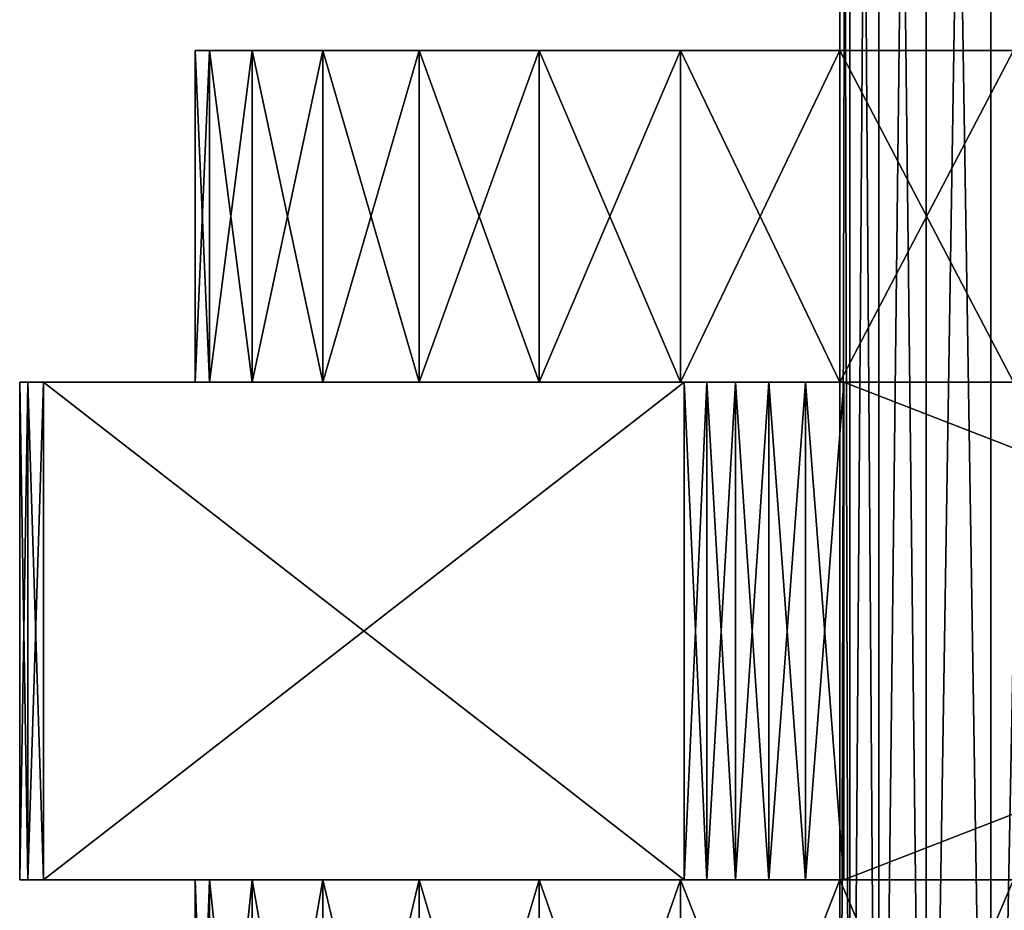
# Model space of a CAD drawing. Header units: millimetres. Extents: x -4.4 to 30.4, y -2 to 47.1.
# Tile 4 of 49: x 0.5 to 5.9, y 2.9 to 7.7. Entities that reach past the tile are written whole.
import ezdxf

# ---------------------------------------------------------------- set-up
doc = ezdxf.new("R2010")
doc.units = ezdxf.units.MM
doc.header["$LTSCALE"] = 52.148148
for name, color, linetype in [('44', 7, 'CONTINUOUS'), ('53', 7, 'CONTINUOUS'), ('54', 7, 'CONTINUOUS'), ('55', 7, 'CONTINUOUS'), ('56', 7, 'CONTINUOUS'), ('57', 7, 'CONTINUOUS'), ('58', 7, 'CONTINUOUS'), ('61', 7, 'CONTINUOUS'), ('62', 7, 'CONTINUOUS'), ('64', 7, 'CONTINUOUS'), ('65', 7, 'CONTINUOUS'), ('68', 7, 'CONTINUOUS'), ('72', 7, 'CONTINUOUS'), ('73', 7, 'CONTINUOUS'), ('80', 7, 'CONTINUOUS'), ('81', 7, 'CONTINUOUS')]:
    doc.layers.add(name, color=color, linetype=linetype)

msp = doc.modelspace()

# ---------------------------------------------------------------- linework, layer by layer
at = {"layer": '44', "color": 253, "linetype": 'Continuous', "true_color": 0xaaaaaa}
for points in [[(2.4171, 7.5457, -13.4584), (1.5, 7.5457, -13.0026), (2.4171, 7.5457, -12.5468), (2.4171, 7.5457, -13.4584)], [(1.5, 7.5457, -13.0026), (1.5782, 7.5457, -11.9593), (2.4171, 7.5457, -12.5468), (1.5, 7.5457, -13.0026)], [(1.5782, 7.5457, -14.0459), (1.5, 7.5457, -13.0026), (2.4171, 7.5457, -13.4584), (1.5782, 7.5457, -14.0459)], [(2.5529, 7.5457, -14.36), (1.5782, 7.5457, -14.0459), (2.4171, 7.5457, -13.4584), (2.5529, 7.5457, -14.36)], [(1.811, 7.5457, -15.0658), (1.5782, 7.5457, -14.0459), (2.5529, 7.5457, -14.36), (1.811, 7.5457, -15.0658)], [(1.5782, 7.5457, -11.9593), (1.811, 7.5457, -10.9394), (2.5529, 7.5457, -11.6452), (1.5782, 7.5457, -11.9593)], [(2.4171, 7.5457, -12.5468), (1.5782, 7.5457, -11.9593), (2.5529, 7.5457, -11.6452), (2.4171, 7.5457, -12.5468)], [(2.8217, 7.5457, -15.2312), (1.811, 7.5457, -15.0658), (2.5529, 7.5457, -14.36), (2.8217, 7.5457, -15.2312)], [(2.1933, 7.5457, -16.0399), (1.811, 7.5457, -15.0658), (2.8217, 7.5457, -15.2312), (2.1933, 7.5457, -16.0399)], [(2.5529, 7.5457, -11.6452), (1.811, 7.5457, -10.9394), (2.8217, 7.5457, -10.774), (2.5529, 7.5457, -11.6452)], [(1.811, 7.5457, -10.9394), (2.1933, 7.5457, -9.9653), (2.8217, 7.5457, -10.774), (1.811, 7.5457, -10.9394)], [(3.2172, 7.5457, -16.0526), (2.1933, 7.5457, -16.0399), (2.8217, 7.5457, -15.2312), (3.2172, 7.5457, -16.0526)], [(3.7308, 7.5457, -16.8059), (2.1933, 7.5457, -16.0399), (3.2172, 7.5457, -16.0526), (3.7308, 7.5457, -16.8059)], [(2.7163, 7.5457, -16.9458), (2.1933, 7.5457, -16.0399), (3.7308, 7.5457, -16.8059), (2.7163, 7.5457, -16.9458)], [(2.8217, 7.5457, -10.774), (2.1933, 7.5457, -9.9653), (3.2172, 7.5457, -9.9526), (2.8217, 7.5457, -10.774)], [(2.1933, 7.5457, -9.9653), (2.7163, 7.5457, -9.0594), (3.2172, 7.5457, -9.9526), (2.1933, 7.5457, -9.9653)], [(3.3687, 7.5457, -17.7639), (2.7163, 7.5457, -16.9458), (4.351, 7.5457, -17.4742), (3.3687, 7.5457, -17.7639)], [(4.351, 7.5457, -17.4742), (2.7163, 7.5457, -16.9458), (3.7308, 7.5457, -16.8059), (4.351, 7.5457, -17.4742)], [(3.7308, 7.5457, -9.1993), (2.7163, 7.5457, -9.0594), (4.351, 7.5457, -8.5309), (3.7308, 7.5457, -9.1993)], [(3.2172, 7.5457, -9.9526), (2.7163, 7.5457, -9.0594), (3.7308, 7.5457, -9.1993), (3.2172, 7.5457, -9.9526)], [(2.7163, 7.5457, -9.0594), (3.3687, 7.5457, -8.2413), (4.351, 7.5457, -8.5309), (2.7163, 7.5457, -9.0594)], [(4.1356, 7.5457, -18.4754), (3.3687, 7.5457, -17.7639), (5.0637, 7.5457, -18.0426), (4.1356, 7.5457, -18.4754)], [(5.0637, 7.5457, -18.0426), (3.3687, 7.5457, -17.7639), (4.351, 7.5457, -17.4742), (5.0637, 7.5457, -18.0426)], [(4.351, 7.5457, -8.5309), (3.3687, 7.5457, -8.2413), (5.0637, 7.5457, -7.9626), (4.351, 7.5457, -8.5309)], [(3.3687, 7.5457, -8.2413), (4.1356, 7.5457, -7.5298), (5.0637, 7.5457, -7.9626), (3.3687, 7.5457, -8.2413)], [(7.5908, 7.5457, -19.0344), (4.1356, 7.5457, -18.4754), (6.7021, 7.5457, -18.8316), (7.5908, 7.5457, -19.0344)], [(5, 7.5457, -19.0648), (4.1356, 7.5457, -18.4754), (7.5908, 7.5457, -19.0344), (5, 7.5457, -19.0648)], [(4.1356, 7.5457, -7.5298), (5, 7.5457, -6.9404), (5.8533, 7.5457, -7.5067), (4.1356, 7.5457, -7.5298)], [(5.0637, 7.5457, -7.9626), (4.1356, 7.5457, -7.5298), (5.8533, 7.5457, -7.5067), (5.0637, 7.5457, -7.9626)], [(6.7021, 7.5457, -18.8316), (4.1356, 7.5457, -18.4754), (5.8533, 7.5457, -18.4985), (6.7021, 7.5457, -18.8316)], [(5.8533, 7.5457, -18.4985), (4.1356, 7.5457, -18.4754), (5.0637, 7.5457, -18.0426), (5.8533, 7.5457, -18.4985)], [(5, 7.5457, -6.9404), (5.9427, 7.5457, -6.4865), (8.5, 7.5457, -6.9026), (5, 7.5457, -6.9404)], [(11.0573, 7.5457, -19.5187), (5, 7.5457, -19.0648), (8.5, 7.5457, -19.1026), (11.0573, 7.5457, -19.5187)], [(5.9427, 7.5457, -19.5187), (5, 7.5457, -19.0648), (11.0573, 7.5457, -19.5187), (5.9427, 7.5457, -19.5187)], [(5, 7.5457, -6.9404), (8.5, 7.5457, -6.9026), (7.5908, 7.5457, -6.9707), (5, 7.5457, -6.9404)], [(5.8533, 7.5457, -7.5067), (5, 7.5457, -6.9404), (6.7021, 7.5457, -7.1736), (5.8533, 7.5457, -7.5067)], [(8.5, 7.5457, -19.1026), (5, 7.5457, -19.0648), (7.5908, 7.5457, -19.0344), (8.5, 7.5457, -19.1026)], [(6.7021, 7.5457, -7.1736), (5, 7.5457, -6.9404), (7.5908, 7.5457, -6.9707), (6.7021, 7.5457, -7.1736)]]:
    msp.add_3dface(points, dxfattribs=at)
at = {"layer": '53', "color": 253, "linetype": 'Continuous', "true_color": 0xaaaaaa}
for points in [[(1.5, 5.7457, -13.0026), (1.5782, 7.5457, -14.0459), (1.5782, 5.7457, -14.0459), (1.5, 5.7457, -13.0026)], [(1.5, 7.5457, -13.0026), (1.5782, 7.5457, -14.0459), (1.5, 5.7457, -13.0026), (1.5, 7.5457, -13.0026)], [(1.5782, 5.7457, -14.0459), (1.811, 7.5457, -15.0658), (1.811, 5.7457, -15.0658), (1.5782, 5.7457, -14.0459)], [(1.5782, 7.5457, -14.0459), (1.811, 7.5457, -15.0658), (1.5782, 5.7457, -14.0459), (1.5782, 7.5457, -14.0459)], [(1.811, 5.7457, -15.0658), (2.1933, 7.5457, -16.0399), (2.1932, 5.7457, -16.0398), (1.811, 5.7457, -15.0658)], [(1.811, 7.5457, -15.0658), (2.1933, 7.5457, -16.0399), (1.811, 5.7457, -15.0658), (1.811, 7.5457, -15.0658)], [(2.1932, 5.7457, -16.0398), (2.7163, 7.5457, -16.9458), (2.7164, 5.7457, -16.9459), (2.1932, 5.7457, -16.0398)], [(2.1933, 7.5457, -16.0399), (2.7163, 7.5457, -16.9458), (2.1932, 5.7457, -16.0398), (2.1933, 7.5457, -16.0399)], [(2.7163, 7.5457, -16.9458), (3.3687, 7.5457, -17.7639), (2.7164, 5.7457, -16.9459), (2.7163, 7.5457, -16.9458)], [(2.7164, 5.7457, -16.9459), (3.3687, 7.5457, -17.7639), (3.3686, 5.7457, -17.7637), (2.7164, 5.7457, -16.9459)], [(3.3687, 7.5457, -17.7639), (4.1356, 7.5457, -18.4754), (3.3686, 5.7457, -17.7637), (3.3687, 7.5457, -17.7639)], [(3.3686, 5.7457, -17.7637), (4.1356, 7.5457, -18.4754), (4.1356, 5.7457, -18.4754), (3.3686, 5.7457, -17.7637)], [(4.1356, 7.5457, -18.4754), (5, 7.5457, -19.0648), (4.1356, 5.7457, -18.4754), (4.1356, 7.5457, -18.4754)], [(4.1356, 5.7457, -18.4754), (5, 7.5457, -19.0648), (5.0001, 5.7457, -19.0648), (4.1356, 5.7457, -18.4754)], [(5, 7.5457, -19.0648), (5.9427, 7.5457, -19.5187), (5.0001, 5.7457, -19.0648), (5, 7.5457, -19.0648)], [(5.0001, 5.7457, -19.0648), (5.9427, 7.5457, -19.5187), (5.9426, 5.7457, -19.5187), (5.0001, 5.7457, -19.0648)]]:
    msp.add_3dface(points, dxfattribs=at)
at = {"layer": '54', "color": 253, "linetype": 'Continuous', "true_color": 0xaaaaaa}
for points in [[(1.5782, 7.5457, -11.9593), (1.5, 7.5457, -13.0026), (1.5782, 5.7457, -11.9592), (1.5782, 7.5457, -11.9593)], [(1.5, 7.5457, -13.0026), (1.5, 5.7457, -13.0026), (1.5782, 5.7457, -11.9592), (1.5, 7.5457, -13.0026)], [(1.811, 5.7457, -10.9394), (1.5782, 7.5457, -11.9593), (1.5782, 5.7457, -11.9592), (1.811, 5.7457, -10.9394)], [(1.811, 7.5457, -10.9394), (1.5782, 7.5457, -11.9593), (1.811, 5.7457, -10.9394), (1.811, 7.5457, -10.9394)], [(2.1932, 5.7457, -9.9654), (1.811, 7.5457, -10.9394), (1.811, 5.7457, -10.9394), (2.1932, 5.7457, -9.9654)], [(2.1933, 7.5457, -9.9653), (1.811, 7.5457, -10.9394), (2.1932, 5.7457, -9.9654), (2.1933, 7.5457, -9.9653)], [(2.7164, 5.7457, -9.0593), (2.1933, 7.5457, -9.9653), (2.1932, 5.7457, -9.9654), (2.7164, 5.7457, -9.0593)], [(2.7163, 7.5457, -9.0594), (2.1933, 7.5457, -9.9653), (2.7164, 5.7457, -9.0593), (2.7163, 7.5457, -9.0594)], [(3.3687, 7.5457, -8.2413), (2.7163, 7.5457, -9.0594), (3.3686, 5.7457, -8.2414), (3.3687, 7.5457, -8.2413)], [(3.3686, 5.7457, -8.2414), (2.7163, 7.5457, -9.0594), (2.7164, 5.7457, -9.0593), (3.3686, 5.7457, -8.2414)], [(4.1356, 5.7457, -7.5298), (3.3687, 7.5457, -8.2413), (3.3686, 5.7457, -8.2414), (4.1356, 5.7457, -7.5298)], [(4.1356, 7.5457, -7.5298), (3.3687, 7.5457, -8.2413), (4.1356, 5.7457, -7.5298), (4.1356, 7.5457, -7.5298)], [(5.0001, 5.7457, -6.9404), (4.1356, 7.5457, -7.5298), (4.1356, 5.7457, -7.5298), (5.0001, 5.7457, -6.9404)], [(5, 7.5457, -6.9404), (4.1356, 7.5457, -7.5298), (5.0001, 5.7457, -6.9404), (5, 7.5457, -6.9404)], [(5.9426, 5.7457, -6.4865), (5, 7.5457, -6.9404), (5.0001, 5.7457, -6.9404), (5.9426, 5.7457, -6.4865)], [(5.9427, 7.5457, -6.4865), (5, 7.5457, -6.9404), (5.9426, 5.7457, -6.4865), (5.9427, 7.5457, -6.4865)]]:
    msp.add_3dface(points, dxfattribs=at)
at = {"layer": '55', "color": 253, "linetype": 'Continuous', "true_color": 0xaaaaaa}
for points in [[(0.5484, 5.7457, -13.1072), (0.5919, 5.7457, -12.6936), (0.5919, 5.7457, -13.3116), (0.5484, 5.7457, -13.1072)], [(0.5484, 5.7457, -12.898), (0.5919, 5.7457, -12.6936), (0.5484, 5.7457, -13.1072), (0.5484, 5.7457, -12.898)], [(0.5919, 5.7457, -13.3116), (0.6769, 5.7457, -12.5026), (0.6769, 5.7457, -13.5026), (0.5919, 5.7457, -13.3116)], [(0.5919, 5.7457, -12.6936), (0.6769, 5.7457, -12.5026), (0.5919, 5.7457, -13.3116), (0.5919, 5.7457, -12.6936)], [(1.811, 5.7457, -10.9394), (1.5782, 5.7457, -11.9592), (0.6769, 5.7457, -13.5026), (1.811, 5.7457, -10.9394)], [(0.6769, 5.7457, -12.5026), (2.1932, 5.7457, -9.9654), (0.6769, 5.7457, -13.5026), (0.6769, 5.7457, -12.5026)], [(4.1554, 5.7457, -6.4776), (2.1932, 5.7457, -9.9654), (0.6769, 5.7457, -12.5026), (4.1554, 5.7457, -6.4776)], [(2.1932, 5.7457, -9.9654), (1.811, 5.7457, -10.9394), (0.6769, 5.7457, -13.5026), (2.1932, 5.7457, -9.9654)], [(0.6769, 5.7457, -13.5026), (2.7164, 5.7457, -16.9459), (4.1554, 5.7457, -19.5276), (0.6769, 5.7457, -13.5026)], [(2.1932, 5.7457, -16.0398), (2.7164, 5.7457, -16.9459), (0.6769, 5.7457, -13.5026), (2.1932, 5.7457, -16.0398)], [(1.811, 5.7457, -15.0658), (2.1932, 5.7457, -16.0398), (0.6769, 5.7457, -13.5026), (1.811, 5.7457, -15.0658)], [(1.5782, 5.7457, -14.0459), (1.811, 5.7457, -15.0658), (0.6769, 5.7457, -13.5026), (1.5782, 5.7457, -14.0459)], [(1.5782, 5.7457, -11.9592), (1.5, 5.7457, -13.0026), (0.6769, 5.7457, -13.5026), (1.5782, 5.7457, -11.9592)], [(1.5, 5.7457, -13.0026), (1.5782, 5.7457, -14.0459), (0.6769, 5.7457, -13.5026), (1.5, 5.7457, -13.0026)], [(2.7164, 5.7457, -9.0593), (2.1932, 5.7457, -9.9654), (4.1554, 5.7457, -6.4776), (2.7164, 5.7457, -9.0593)], [(3.3686, 5.7457, -8.2414), (2.7164, 5.7457, -9.0593), (4.1554, 5.7457, -6.4776), (3.3686, 5.7457, -8.2414)], [(2.7164, 5.7457, -16.9459), (3.3686, 5.7457, -17.7637), (4.1554, 5.7457, -19.5276), (2.7164, 5.7457, -16.9459)], [(4.1356, 5.7457, -7.5298), (3.3686, 5.7457, -8.2414), (4.1554, 5.7457, -6.4776), (4.1356, 5.7457, -7.5298)], [(3.3686, 5.7457, -17.7637), (4.1356, 5.7457, -18.4754), (4.1554, 5.7457, -19.5276), (3.3686, 5.7457, -17.7637)], [(4.8135, 5.7457, -5.9995), (4.1356, 5.7457, -7.5298), (4.6148, 5.7457, -6.064), (4.8135, 5.7457, -5.9995)], [(4.6148, 5.7457, -6.064), (4.1356, 5.7457, -7.5298), (4.4337, 5.7457, -6.1686), (4.6148, 5.7457, -6.064)], [(4.4337, 5.7457, -6.1686), (4.1356, 5.7457, -7.5298), (4.2783, 5.7457, -6.3085), (4.4337, 5.7457, -6.1686)], [(4.2783, 5.7457, -6.3085), (4.1356, 5.7457, -7.5298), (4.1554, 5.7457, -6.4776), (4.2783, 5.7457, -6.3085)], [(5.0001, 5.7457, -6.9404), (4.1356, 5.7457, -7.5298), (4.8135, 5.7457, -5.9995), (5.0001, 5.7457, -6.9404)], [(4.1356, 5.7457, -18.4754), (5.0001, 5.7457, -19.0648), (4.1554, 5.7457, -19.5276), (4.1356, 5.7457, -18.4754)], [(4.1554, 5.7457, -19.5276), (5.0001, 5.7457, -19.0648), (4.2783, 5.7457, -19.6967), (4.1554, 5.7457, -19.5276)], [(4.2783, 5.7457, -19.6967), (5.0001, 5.7457, -19.0648), (4.4337, 5.7457, -19.8366), (4.2783, 5.7457, -19.6967)], [(4.4337, 5.7457, -19.8366), (5.0001, 5.7457, -19.0648), (4.6148, 5.7457, -19.9411), (4.4337, 5.7457, -19.8366)], [(4.6148, 5.7457, -19.9411), (5.0001, 5.7457, -19.0648), (4.8135, 5.7457, -20.0057), (4.6148, 5.7457, -19.9411)], [(5.0215, 5.7457, -5.9776), (5.0001, 5.7457, -6.9404), (4.8135, 5.7457, -5.9995), (5.0215, 5.7457, -5.9776)], [(5.0001, 5.7457, -19.0648), (5.0215, 5.7457, -20.0276), (4.8135, 5.7457, -20.0057), (5.0001, 5.7457, -19.0648)], [(5.9426, 5.7457, -6.4865), (5.0001, 5.7457, -6.9404), (5.0215, 5.7457, -5.9776), (5.9426, 5.7457, -6.4865)], [(5.0001, 5.7457, -19.0648), (5.9426, 5.7457, -19.5187), (5.0215, 5.7457, -20.0276), (5.0001, 5.7457, -19.0648)], [(6.9424, 5.7457, -6.1781), (5.9426, 5.7457, -6.4865), (5.0215, 5.7457, -5.9776), (6.9424, 5.7457, -6.1781)], [(11.9785, 5.7457, -5.9776), (7.977, 5.7457, -6.0222), (5.0215, 5.7457, -5.9776), (11.9785, 5.7457, -5.9776)], [(5.0215, 5.7457, -20.0276), (9.023, 5.7457, -19.983), (11.9785, 5.7457, -20.0276), (5.0215, 5.7457, -20.0276)], [(7.977, 5.7457, -19.983), (9.023, 5.7457, -19.983), (5.0215, 5.7457, -20.0276), (7.977, 5.7457, -19.983)], [(6.9424, 5.7457, -19.8271), (7.977, 5.7457, -19.983), (5.0215, 5.7457, -20.0276), (6.9424, 5.7457, -19.8271)], [(5.9426, 5.7457, -19.5187), (6.9424, 5.7457, -19.8271), (5.0215, 5.7457, -20.0276), (5.9426, 5.7457, -19.5187)], [(7.977, 5.7457, -6.0222), (6.9424, 5.7457, -6.1781), (5.0215, 5.7457, -5.9776), (7.977, 5.7457, -6.0222)]]:
    msp.add_3dface(points, dxfattribs=at)
at = {"layer": '56', "color": 253, "linetype": 'Continuous', "true_color": 0xaaaaaa}
for points in [[(0.5484, 3.0457, -12.898), (0.5919, 3.0457, -13.3116), (0.5919, 3.0457, -12.6936), (0.5484, 3.0457, -12.898)], [(0.5484, 3.0457, -13.1072), (0.5919, 3.0457, -13.3116), (0.5484, 3.0457, -12.898), (0.5484, 3.0457, -13.1072)], [(0.5919, 3.0457, -12.6936), (0.6769, 3.0457, -13.5026), (0.6769, 3.0457, -12.5026), (0.5919, 3.0457, -12.6936)], [(0.5919, 3.0457, -13.3116), (0.6769, 3.0457, -13.5026), (0.5919, 3.0457, -12.6936), (0.5919, 3.0457, -13.3116)], [(0.6769, 3.0457, -13.5026), (2.1932, 3.0457, -16.0398), (0.6769, 3.0457, -12.5026), (0.6769, 3.0457, -13.5026)], [(4.1554, 3.0457, -19.5276), (2.1932, 3.0457, -16.0398), (0.6769, 3.0457, -13.5026), (4.1554, 3.0457, -19.5276)], [(2.1932, 3.0457, -16.0398), (1.811, 3.0457, -15.0658), (0.6769, 3.0457, -12.5026), (2.1932, 3.0457, -16.0398)], [(1.811, 3.0457, -15.0658), (1.5782, 3.0457, -14.0459), (0.6769, 3.0457, -12.5026), (1.811, 3.0457, -15.0658)], [(1.5782, 3.0457, -14.0459), (1.5, 3.0457, -13.0026), (0.6769, 3.0457, -12.5026), (1.5782, 3.0457, -14.0459)], [(1.5, 3.0457, -13.0026), (1.5782, 3.0457, -11.9592), (0.6769, 3.0457, -12.5026), (1.5, 3.0457, -13.0026)], [(1.5782, 3.0457, -11.9592), (1.811, 3.0457, -10.9394), (0.6769, 3.0457, -12.5026), (1.5782, 3.0457, -11.9592)], [(1.811, 3.0457, -10.9394), (2.1932, 3.0457, -9.9654), (0.6769, 3.0457, -12.5026), (1.811, 3.0457, -10.9394)], [(0.6769, 3.0457, -12.5026), (2.7164, 3.0457, -9.0593), (4.1554, 3.0457, -6.4776), (0.6769, 3.0457, -12.5026)], [(2.1932, 3.0457, -9.9654), (2.7164, 3.0457, -9.0593), (0.6769, 3.0457, -12.5026), (2.1932, 3.0457, -9.9654)], [(2.7164, 3.0457, -16.9459), (2.1932, 3.0457, -16.0398), (4.1554, 3.0457, -19.5276), (2.7164, 3.0457, -16.9459)], [(3.3686, 3.0457, -17.7637), (2.7164, 3.0457, -16.9459), (4.1554, 3.0457, -19.5276), (3.3686, 3.0457, -17.7637)], [(2.7164, 3.0457, -9.0593), (3.3686, 3.0457, -8.2414), (4.1554, 3.0457, -6.4776), (2.7164, 3.0457, -9.0593)], [(4.1356, 3.0457, -18.4754), (3.3686, 3.0457, -17.7637), (4.1554, 3.0457, -19.5276), (4.1356, 3.0457, -18.4754)], [(3.3686, 3.0457, -8.2414), (4.1356, 3.0457, -7.5298), (4.1554, 3.0457, -6.4776), (3.3686, 3.0457, -8.2414)], [(4.4337, 3.0457, -19.8366), (4.1356, 3.0457, -18.4754), (4.2783, 3.0457, -19.6967), (4.4337, 3.0457, -19.8366)], [(4.6148, 3.0457, -19.9411), (4.1356, 3.0457, -18.4754), (4.4337, 3.0457, -19.8366), (4.6148, 3.0457, -19.9411)], [(4.8135, 3.0457, -20.0057), (4.1356, 3.0457, -18.4754), (4.6148, 3.0457, -19.9411), (4.8135, 3.0457, -20.0057)], [(4.1356, 3.0457, -18.4754), (4.1554, 3.0457, -19.5276), (4.2783, 3.0457, -19.6967), (4.1356, 3.0457, -18.4754)], [(5.0001, 3.0457, -19.0648), (4.1356, 3.0457, -18.4754), (4.8135, 3.0457, -20.0057), (5.0001, 3.0457, -19.0648)], [(4.1356, 3.0457, -7.5298), (5.0001, 3.0457, -6.9404), (4.1554, 3.0457, -6.4776), (4.1356, 3.0457, -7.5298)], [(4.1554, 3.0457, -6.4776), (5.0001, 3.0457, -6.9404), (4.2783, 3.0457, -6.3085), (4.1554, 3.0457, -6.4776)], [(4.2783, 3.0457, -6.3085), (5.0001, 3.0457, -6.9404), (4.4337, 3.0457, -6.1686), (4.2783, 3.0457, -6.3085)], [(4.4337, 3.0457, -6.1686), (5.0001, 3.0457, -6.9404), (4.6148, 3.0457, -6.064), (4.4337, 3.0457, -6.1686)], [(4.6148, 3.0457, -6.064), (5.0001, 3.0457, -6.9404), (4.8135, 3.0457, -5.9995), (4.6148, 3.0457, -6.064)], [(5.0215, 3.0457, -20.0276), (5.0001, 3.0457, -19.0648), (4.8135, 3.0457, -20.0057), (5.0215, 3.0457, -20.0276)], [(4.8135, 3.0457, -5.9995), (5.0001, 3.0457, -6.9404), (5.0215, 3.0457, -5.9776), (4.8135, 3.0457, -5.9995)], [(5.9426, 3.0457, -19.5187), (5.0001, 3.0457, -19.0648), (5.0215, 3.0457, -20.0276), (5.9426, 3.0457, -19.5187)], [(5.0001, 3.0457, -6.9404), (5.9426, 3.0457, -6.4865), (5.0215, 3.0457, -5.9776), (5.0001, 3.0457, -6.9404)], [(11.9785, 3.0457, -20.0276), (7.977, 3.0457, -19.983), (5.0215, 3.0457, -20.0276), (11.9785, 3.0457, -20.0276)], [(7.977, 3.0457, -19.983), (6.9424, 3.0457, -19.8271), (5.0215, 3.0457, -20.0276), (7.977, 3.0457, -19.983)], [(6.9424, 3.0457, -19.8271), (5.9426, 3.0457, -19.5187), (5.0215, 3.0457, -20.0276), (6.9424, 3.0457, -19.8271)], [(7.977, 3.0457, -6.0222), (9.023, 3.0457, -6.0222), (5.0215, 3.0457, -5.9776), (7.977, 3.0457, -6.0222)], [(5.0215, 3.0457, -5.9776), (9.023, 3.0457, -6.0222), (11.9785, 3.0457, -5.9776), (5.0215, 3.0457, -5.9776)], [(5.9426, 3.0457, -6.4865), (6.9424, 3.0457, -6.1781), (5.0215, 3.0457, -5.9776), (5.9426, 3.0457, -6.4865)], [(6.9424, 3.0457, -6.1781), (7.977, 3.0457, -6.0222), (5.0215, 3.0457, -5.9776), (6.9424, 3.0457, -6.1781)]]:
    msp.add_3dface(points, dxfattribs=at)
at = {"layer": '57', "color": 253, "linetype": 'Continuous', "true_color": 0xaaaaaa}
for points in [[(4.1554, 5.7457, -19.5276), (4.1554, 3.0457, -19.5276), (0.6769, 3.0457, -13.5026), (4.1554, 5.7457, -19.5276)], [(0.6769, 5.7457, -13.5026), (4.1554, 5.7457, -19.5276), (0.6769, 3.0457, -13.5026), (0.6769, 5.7457, -13.5026)]]:
    msp.add_3dface(points, dxfattribs=at)
at = {"layer": '58', "color": 253, "linetype": 'Continuous', "true_color": 0xaaaaaa}
for points in [[(11.9785, 5.7457, -20.0276), (11.9785, 3.0457, -20.0276), (5.0215, 3.0457, -20.0276), (11.9785, 5.7457, -20.0276)], [(5.0215, 5.7457, -20.0276), (11.9785, 5.7457, -20.0276), (5.0215, 3.0457, -20.0276), (5.0215, 5.7457, -20.0276)]]:
    msp.add_3dface(points, dxfattribs=at)
at = {"layer": '61', "color": 253, "linetype": 'Continuous', "true_color": 0xaaaaaa}
for points in [[(5.0215, 5.7457, -5.9776), (5.0215, 3.0457, -5.9776), (11.9785, 3.0457, -5.9776), (5.0215, 5.7457, -5.9776)], [(11.9785, 5.7457, -5.9776), (5.0215, 5.7457, -5.9776), (11.9785, 3.0457, -5.9776), (11.9785, 5.7457, -5.9776)]]:
    msp.add_3dface(points, dxfattribs=at)
at = {"layer": '62', "color": 253, "linetype": 'Continuous', "true_color": 0xaaaaaa}
for points in [[(4.1554, 5.7457, -6.4776), (0.6769, 5.7457, -12.5026), (4.1554, 3.0457, -6.4776), (4.1554, 5.7457, -6.4776)], [(0.6769, 5.7457, -12.5026), (0.6769, 3.0457, -12.5026), (4.1554, 3.0457, -6.4776), (0.6769, 5.7457, -12.5026)]]:
    msp.add_3dface(points, dxfattribs=at)
at = {"layer": '64', "color": 253, "linetype": 'Continuous', "true_color": 0xaaaaaa}
for points in [[(1.5782, 3.0457, -11.9592), (1.5, 3.0457, -13.0026), (1.5782, 0.8457, -11.9593), (1.5782, 3.0457, -11.9592)], [(1.5782, 0.8457, -11.9593), (1.5, 3.0457, -13.0026), (1.5, 0.8457, -13.0026), (1.5782, 0.8457, -11.9593)], [(1.811, 3.0457, -10.9394), (1.5782, 3.0457, -11.9592), (1.811, 0.8457, -10.9393), (1.811, 3.0457, -10.9394)], [(1.811, 0.8457, -10.9393), (1.5782, 3.0457, -11.9592), (1.5782, 0.8457, -11.9593), (1.811, 0.8457, -10.9393)], [(2.1932, 0.8457, -9.9654), (1.811, 3.0457, -10.9394), (1.811, 0.8457, -10.9393), (2.1932, 0.8457, -9.9654)], [(2.1932, 3.0457, -9.9654), (1.811, 3.0457, -10.9394), (2.1932, 0.8457, -9.9654), (2.1932, 3.0457, -9.9654)], [(2.7163, 0.8457, -9.0594), (2.1932, 3.0457, -9.9654), (2.1932, 0.8457, -9.9654), (2.7163, 0.8457, -9.0594)], [(2.7164, 3.0457, -9.0593), (2.1932, 3.0457, -9.9654), (2.7163, 0.8457, -9.0594), (2.7164, 3.0457, -9.0593)], [(3.3686, 0.8457, -8.2414), (2.7164, 3.0457, -9.0593), (2.7163, 0.8457, -9.0594), (3.3686, 0.8457, -8.2414)], [(3.3686, 3.0457, -8.2414), (2.7164, 3.0457, -9.0593), (3.3686, 0.8457, -8.2414), (3.3686, 3.0457, -8.2414)], [(4.1356, 0.8457, -7.5298), (3.3686, 3.0457, -8.2414), (3.3686, 0.8457, -8.2414), (4.1356, 0.8457, -7.5298)], [(4.1356, 3.0457, -7.5298), (3.3686, 3.0457, -8.2414), (4.1356, 0.8457, -7.5298), (4.1356, 3.0457, -7.5298)], [(5, 0.8457, -6.9404), (4.1356, 3.0457, -7.5298), (4.1356, 0.8457, -7.5298), (5, 0.8457, -6.9404)], [(5.0001, 3.0457, -6.9404), (4.1356, 3.0457, -7.5298), (5, 0.8457, -6.9404), (5.0001, 3.0457, -6.9404)], [(5.9426, 0.8457, -6.4865), (5.0001, 3.0457, -6.9404), (5, 0.8457, -6.9404), (5.9426, 0.8457, -6.4865)], [(5.9426, 3.0457, -6.4865), (5.0001, 3.0457, -6.9404), (5.9426, 0.8457, -6.4865), (5.9426, 3.0457, -6.4865)]]:
    msp.add_3dface(points, dxfattribs=at)
at = {"layer": '65', "color": 253, "linetype": 'Continuous', "true_color": 0xaaaaaa}
for points in [[(1.5, 3.0457, -13.0026), (1.5782, 3.0457, -14.0459), (1.5, 0.8457, -13.0026), (1.5, 3.0457, -13.0026)], [(1.5, 0.8457, -13.0026), (1.5782, 3.0457, -14.0459), (1.5782, 0.8457, -14.0459), (1.5, 0.8457, -13.0026)], [(1.5782, 0.8457, -14.0459), (1.811, 3.0457, -15.0658), (1.811, 0.8457, -15.0659), (1.5782, 0.8457, -14.0459)], [(1.5782, 3.0457, -14.0459), (1.811, 3.0457, -15.0658), (1.5782, 0.8457, -14.0459), (1.5782, 3.0457, -14.0459)], [(1.811, 0.8457, -15.0659), (2.1932, 3.0457, -16.0398), (2.1932, 0.8457, -16.0398), (1.811, 0.8457, -15.0659)], [(1.811, 3.0457, -15.0658), (2.1932, 3.0457, -16.0398), (1.811, 0.8457, -15.0659), (1.811, 3.0457, -15.0658)], [(2.1932, 0.8457, -16.0398), (2.7164, 3.0457, -16.9459), (2.7163, 0.8457, -16.9458), (2.1932, 0.8457, -16.0398)], [(2.1932, 3.0457, -16.0398), (2.7164, 3.0457, -16.9459), (2.1932, 0.8457, -16.0398), (2.1932, 3.0457, -16.0398)], [(2.7163, 0.8457, -16.9458), (3.3686, 3.0457, -17.7637), (3.3686, 0.8457, -17.7638), (2.7163, 0.8457, -16.9458)], [(2.7164, 3.0457, -16.9459), (3.3686, 3.0457, -17.7637), (2.7163, 0.8457, -16.9458), (2.7164, 3.0457, -16.9459)], [(3.3686, 0.8457, -17.7638), (4.1356, 3.0457, -18.4754), (4.1356, 0.8457, -18.4754), (3.3686, 0.8457, -17.7638)], [(3.3686, 3.0457, -17.7637), (4.1356, 3.0457, -18.4754), (3.3686, 0.8457, -17.7638), (3.3686, 3.0457, -17.7637)], [(4.1356, 0.8457, -18.4754), (5.0001, 3.0457, -19.0648), (5, 0.8457, -19.0648), (4.1356, 0.8457, -18.4754)], [(4.1356, 3.0457, -18.4754), (5.0001, 3.0457, -19.0648), (4.1356, 0.8457, -18.4754), (4.1356, 3.0457, -18.4754)], [(5.0001, 3.0457, -19.0648), (5.9426, 3.0457, -19.5187), (5, 0.8457, -19.0648), (5.0001, 3.0457, -19.0648)], [(5, 0.8457, -19.0648), (5.9426, 3.0457, -19.5187), (5.9426, 0.8457, -19.5187), (5, 0.8457, -19.0648)]]:
    msp.add_3dface(points, dxfattribs=at)
at = {"layer": '68', "color": 253, "linetype": 'Continuous', "true_color": 0xaaaaaa}
for points in [[(4.2783, 5.7457, -6.3085), (4.1554, 5.7457, -6.4776), (4.2783, 3.0457, -6.3085), (4.2783, 5.7457, -6.3085)], [(4.1554, 5.7457, -6.4776), (4.1554, 3.0457, -6.4776), (4.2783, 3.0457, -6.3085), (4.1554, 5.7457, -6.4776)], [(4.4337, 5.7457, -6.1686), (4.2783, 5.7457, -6.3085), (4.4337, 3.0457, -6.1686), (4.4337, 5.7457, -6.1686)], [(4.2783, 5.7457, -6.3085), (4.2783, 3.0457, -6.3085), (4.4337, 3.0457, -6.1686), (4.2783, 5.7457, -6.3085)], [(4.4337, 5.7457, -6.1686), (4.4337, 3.0457, -6.1686), (4.6148, 3.0457, -6.064), (4.4337, 5.7457, -6.1686)], [(4.6148, 5.7457, -6.064), (4.4337, 5.7457, -6.1686), (4.6148, 3.0457, -6.064), (4.6148, 5.7457, -6.064)], [(4.6148, 5.7457, -6.064), (4.6148, 3.0457, -6.064), (4.8135, 3.0457, -5.9995), (4.6148, 5.7457, -6.064)], [(4.8135, 5.7457, -5.9995), (4.6148, 5.7457, -6.064), (4.8135, 3.0457, -5.9995), (4.8135, 5.7457, -5.9995)], [(4.8135, 5.7457, -5.9995), (4.8135, 3.0457, -5.9995), (5.0215, 3.0457, -5.9776), (4.8135, 5.7457, -5.9995)], [(5.0215, 5.7457, -5.9776), (4.8135, 5.7457, -5.9995), (5.0215, 3.0457, -5.9776), (5.0215, 5.7457, -5.9776)]]:
    msp.add_3dface(points, dxfattribs=at)
at = {"layer": '72', "color": 253, "linetype": 'Continuous', "true_color": 0xaaaaaa}
for points in [[(0.5919, 5.7457, -12.6936), (0.5484, 5.7457, -12.898), (0.5919, 3.0457, -12.6936), (0.5919, 5.7457, -12.6936)], [(0.5484, 5.7457, -12.898), (0.5484, 5.7457, -13.1072), (0.5484, 3.0457, -12.898), (0.5484, 5.7457, -12.898)], [(0.5484, 5.7457, -12.898), (0.5484, 3.0457, -12.898), (0.5919, 3.0457, -12.6936), (0.5484, 5.7457, -12.898)], [(0.5484, 5.7457, -13.1072), (0.5919, 5.7457, -13.3116), (0.5484, 3.0457, -13.1072), (0.5484, 5.7457, -13.1072)], [(0.5484, 5.7457, -13.1072), (0.5484, 3.0457, -13.1072), (0.5484, 3.0457, -12.898), (0.5484, 5.7457, -13.1072)], [(0.5919, 5.7457, -13.3116), (0.5919, 3.0457, -13.3116), (0.5484, 3.0457, -13.1072), (0.5919, 5.7457, -13.3116)], [(0.6769, 5.7457, -12.5026), (0.5919, 5.7457, -12.6936), (0.6769, 3.0457, -12.5026), (0.6769, 5.7457, -12.5026)], [(0.5919, 5.7457, -12.6936), (0.5919, 3.0457, -12.6936), (0.6769, 3.0457, -12.5026), (0.5919, 5.7457, -12.6936)], [(0.5919, 5.7457, -13.3116), (0.6769, 5.7457, -13.5026), (0.5919, 3.0457, -13.3116), (0.5919, 5.7457, -13.3116)], [(0.6769, 5.7457, -13.5026), (0.6769, 3.0457, -13.5026), (0.5919, 3.0457, -13.3116), (0.6769, 5.7457, -13.5026)]]:
    msp.add_3dface(points, dxfattribs=at)
at = {"layer": '73', "color": 253, "linetype": 'Continuous', "true_color": 0xaaaaaa}
for points in [[(4.1554, 5.7457, -19.5276), (4.2783, 5.7457, -19.6967), (4.1554, 3.0457, -19.5276), (4.1554, 5.7457, -19.5276)], [(4.1554, 3.0457, -19.5276), (4.2783, 5.7457, -19.6967), (4.2783, 3.0457, -19.6967), (4.1554, 3.0457, -19.5276)], [(4.2783, 5.7457, -19.6967), (4.4337, 5.7457, -19.8366), (4.2783, 3.0457, -19.6967), (4.2783, 5.7457, -19.6967)], [(4.4337, 5.7457, -19.8366), (4.4337, 3.0457, -19.8366), (4.2783, 3.0457, -19.6967), (4.4337, 5.7457, -19.8366)], [(4.4337, 5.7457, -19.8366), (4.6148, 5.7457, -19.9411), (4.4337, 3.0457, -19.8366), (4.4337, 5.7457, -19.8366)], [(4.6148, 5.7457, -19.9411), (4.6148, 3.0457, -19.9411), (4.4337, 3.0457, -19.8366), (4.6148, 5.7457, -19.9411)], [(4.6148, 5.7457, -19.9411), (4.8135, 5.7457, -20.0057), (4.6148, 3.0457, -19.9411), (4.6148, 5.7457, -19.9411)], [(4.8135, 5.7457, -20.0057), (4.8135, 3.0457, -20.0057), (4.6148, 3.0457, -19.9411), (4.8135, 5.7457, -20.0057)], [(5.0215, 5.7457, -20.0276), (5.0215, 3.0457, -20.0276), (4.8135, 3.0457, -20.0057), (5.0215, 5.7457, -20.0276)], [(4.8135, 5.7457, -20.0057), (5.0215, 5.7457, -20.0276), (4.8135, 3.0457, -20.0057), (4.8135, 5.7457, -20.0057)]]:
    msp.add_3dface(points, dxfattribs=at)
at = {"layer": '80', "color": 253, "linetype": 'Continuous', "true_color": 0xaaaaaa}
for points in [[(5.0532, 20.2457, -13.6104), (5, 20.2457, -13.0026), (5.0532, -1.9543, -13.6104), (5.0532, 20.2457, -13.6104)], [(5, 20.2457, -13.0026), (5, -1.9543, -13.0026), (5.0532, -1.9543, -13.6104), (5, 20.2457, -13.0026)], [(5.0532, 20.2457, -13.6104), (5.0532, -1.9543, -13.6104), (5.2111, -1.9543, -14.1996), (5.0532, 20.2457, -13.6104)], [(5.2111, 20.2457, -14.1996), (5.0532, 20.2457, -13.6104), (5.2111, -1.9543, -14.1996), (5.2111, 20.2457, -14.1996)], [(5.2111, 20.2457, -14.1996), (5.2111, -1.9543, -14.1996), (5.4689, -1.9543, -14.7525), (5.2111, 20.2457, -14.1996)], [(5.4689, 20.2457, -14.7525), (5.2111, 20.2457, -14.1996), (5.4689, -1.9543, -14.7525), (5.4689, 20.2457, -14.7525)], [(5.4689, 20.2457, -14.7525), (5.4689, -1.9543, -14.7525), (5.8189, -1.9543, -15.2524), (5.4689, 20.2457, -14.7525)], [(5.8189, 20.2457, -15.2524), (5.4689, 20.2457, -14.7525), (5.8189, -1.9543, -15.2524), (5.8189, 20.2457, -15.2524)], [(5.8189, 20.2457, -15.2524), (5.8189, -1.9543, -15.2524), (6.2503, -1.9543, -15.6838), (5.8189, 20.2457, -15.2524)], [(6.2503, 20.2457, -15.6838), (5.8189, 20.2457, -15.2524), (6.2503, -1.9543, -15.6838), (6.2503, 20.2457, -15.6838)]]:
    msp.add_3dface(points, dxfattribs=at)
at = {"layer": '81', "color": 253, "linetype": 'Continuous', "true_color": 0xaaaaaa}
for points in [[(5, 20.2457, -13.0026), (5.0532, 20.2457, -12.3948), (5, -1.9543, -13.0026), (5, 20.2457, -13.0026)], [(5, -1.9543, -13.0026), (5.0532, 20.2457, -12.3948), (5.0532, -1.9543, -12.3948), (5, -1.9543, -13.0026)], [(5.0532, 20.2457, -12.3948), (5.2111, 20.2457, -11.8055), (5.0532, -1.9543, -12.3948), (5.0532, 20.2457, -12.3948)], [(5.2111, 20.2457, -11.8055), (5.2111, -1.9543, -11.8055), (5.0532, -1.9543, -12.3948), (5.2111, 20.2457, -11.8055)], [(5.2111, 20.2457, -11.8055), (5.4689, 20.2457, -11.2526), (5.2111, -1.9543, -11.8055), (5.2111, 20.2457, -11.8055)], [(5.4689, 20.2457, -11.2526), (5.4689, -1.9543, -11.2526), (5.2111, -1.9543, -11.8055), (5.4689, 20.2457, -11.2526)], [(5.4689, 20.2457, -11.2526), (5.8189, 20.2457, -10.7528), (5.4689, -1.9543, -11.2526), (5.4689, 20.2457, -11.2526)], [(5.8189, 20.2457, -10.7528), (5.8189, -1.9543, -10.7528), (5.4689, -1.9543, -11.2526), (5.8189, 20.2457, -10.7528)], [(5.8189, 20.2457, -10.7528), (6.2503, 20.2457, -10.3214), (5.8189, -1.9543, -10.7528), (5.8189, 20.2457, -10.7528)], [(6.2503, 20.2457, -10.3214), (6.2503, -1.9543, -10.3214), (5.8189, -1.9543, -10.7528), (6.2503, 20.2457, -10.3214)]]:
    msp.add_3dface(points, dxfattribs=at)

doc.saveas('drawing.dxf')
